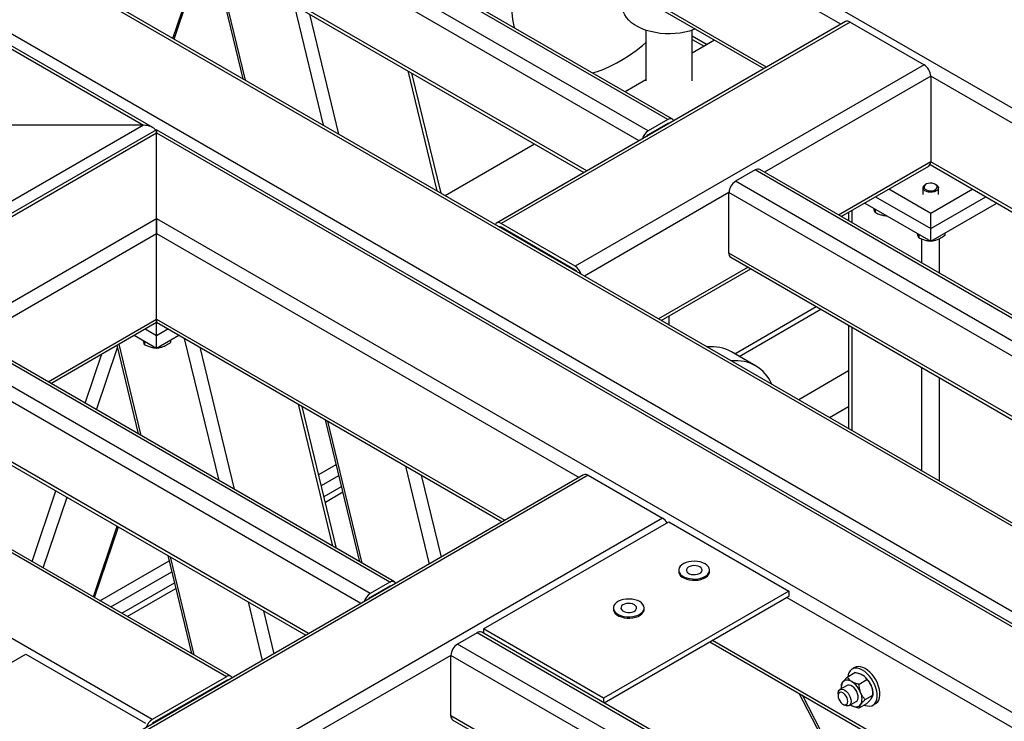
# Model space of a CAD drawing. Header units: millimetres. Extents: x 0 to 841, y 0 to 594.
# Tile 57 of 190: x 704 to 722, y 153 to 166. Entities that reach past the tile are written whole.
import ezdxf

# ---------------------------------------------------------------- set-up
doc = ezdxf.new("R2010")
doc.units = ezdxf.units.MM
doc.layers.add('TRAIT-FORT', color=4, linetype='Continuous', lineweight=25)

msp = doc.modelspace()

# ---------------------------------------------------------------- linework, layer by layer
at = {"layer": 'TRAIT-FORT', "color": 4, "linetype": 'Continuous', "lineweight": 25}
for p, q in [((706.095, 163.769), (673.235, 182.739)), ((673.235, 182.681), (705.923, 163.81)), ((735.581, 156.299), (692.347, 181.258)), ((728.995, 150.771), (682.771, 177.456)), ((728.995, 152.357), (685.518, 177.456)), ((728.995, 152.415), (685.69, 177.415)), ((718.843, 165.682), (707.378, 172.301)), ((707.367, 170.663), (717.419, 164.86)), ((717.469, 164.889), (707.378, 170.715)), ((715.641, 163.915), (704.125, 170.563)), ((715.727, 163.924), (704.211, 170.572)), ((715.277, 163.705), (703.762, 170.353)), ((715.106, 163.524), (703.64, 170.143)), ((714.136, 162.965), (703.64, 169.024)), ((703.676, 168.945), (714.086, 162.936)), ((706.47, 165.419), (707.008, 167.021)), ((706.494, 165.405), (707.032, 167.007)), ((707.224, 166.897), (707.762, 164.673)), ((707.268, 166.871), (707.806, 164.647)), ((708.713, 166.037), (709.251, 163.813)), ((709.001, 165.871), (709.539, 163.647)), ((718.929, 165.732), (712.464, 161.999)), ((719.015, 165.723), (712.55, 161.991)), ((719.015, 165.723), (720.389, 164.93)), ((715.233, 165.571), (715.233, 164.636)), ((716.09, 164.636), (716.09, 165.571)), ((716.09, 165.47), (716.37, 165.309)), ((716.09, 165.402), (716.31, 165.274)), ((716.506, 165.387), (716.09, 165.147)), ((720.389, 164.93), (713.924, 161.198)), ((710.821, 164.82), (711.359, 162.596)), ((711.437, 162.552), (710.898, 164.776)), ((715.233, 164.652), (714.849, 164.431)), ((720.51, 164.72), (717.429, 162.941)), ((720.51, 164.72), (720.51, 163.134)), ((731.369, 158.451), (720.51, 164.72)), ((715.641, 163.915), (715.277, 163.705)), ((715.641, 163.845), (715.277, 163.635)), ((715.651, 163.839), (715.641, 163.845)), ((705.923, 163.81), (659.295, 136.892)), ((706.166, 163.728), (659.366, 136.711)), ((659.537, 136.752), (706.166, 163.67)), ((705.923, 163.81), (703.176, 163.81)), ((728.924, 150.59), (706.166, 163.728)), ((706.166, 163.67), (706.166, 163.728)), ((706.166, 163.728), (706.166, 163.67)), ((706.166, 162.084), (706.166, 163.67)), ((706.166, 163.67), (728.753, 150.631)), ((713.172, 163.463), (711.515, 162.506)), ((720.51, 163.134), (718.803, 162.148)), ((729.995, 157.658), (720.51, 163.134)), ((717.257, 162.982), (716.894, 162.772)), ((728.167, 156.684), (717.257, 162.982)), ((728.253, 156.693), (717.343, 162.991)), ((718.853, 162.119), (720.474, 163.055)), ((720.499, 163.082), (729.945, 157.629)), ((727.803, 156.474), (716.894, 162.772)), ((716.772, 162.562), (714.095, 161.017)), ((716.772, 161.443), (716.772, 162.562)), ((727.632, 156.293), (716.772, 162.562)), ((720.51, 162.177), (719.732, 162.626)), ((720.367, 162.651), (720.367, 162.527)), ((720.423, 162.717), (720.409, 162.709)), ((721.288, 162.626), (720.51, 162.177)), ((720.611, 162.709), (720.597, 162.717)), ((720.653, 162.527), (720.653, 162.651)), ((719.489, 162.487), (720.51, 161.897)), ((720.51, 161.897), (721.531, 162.487)), ((718.988, 162.197), (718.988, 162.041)), ((719.055, 162.002), (719.055, 162.236)), ((719.287, 162.37), (720.51, 161.664)), ((719.481, 162.258), (719.481, 162.194)), ((720.51, 161.664), (721.733, 162.37)), ((662.285, 136.752), (706.166, 162.084)), ((706.166, 162.084), (726.005, 150.631)), ((706.166, 161.804), (706.166, 162.084)), ((706.166, 162.084), (706.166, 161.804)), ((720.51, 161.897), (720.51, 162.177)), ((712.55, 161.921), (712.54, 161.915)), ((713.924, 161.198), (712.55, 161.991)), ((713.924, 161.128), (712.55, 161.921)), ((720.51, 161.664), (720.51, 161.897)), ((702.781, 159.851), (706.166, 161.804)), ((706.166, 160.218), (706.166, 161.804)), ((706.166, 161.804), (713.995, 157.285)), ((720.289, 161.792), (720.289, 161.728)), ((720.348, 161.256), (720.348, 161.702)), ((720.517, 161.668), (720.549, 161.667)), ((720.549, 161.686), (720.549, 161.667)), ((720.672, 161.069), (720.672, 161.706)), ((720.77, 161.814), (720.77, 161.767)), ((726.662, 155.734), (716.772, 161.443)), ((716.808, 161.364), (726.612, 155.705)), ((713.924, 161.128), (713.914, 161.122)), ((717.126, 161.18), (715.469, 160.224)), ((715.519, 160.195), (717.177, 161.151)), ((716.88, 159.578), (718.391, 160.45)), ((716.964, 159.529), (718.475, 160.402)), ((704.156, 159.057), (706.166, 160.218)), ((706.166, 160.16), (706.166, 160.218)), ((706.166, 160.218), (706.166, 160.16)), ((706.166, 160.218), (712.621, 156.492)), ((715.661, 160.277), (715.661, 160.113)), ((704.206, 159.028), (706.166, 160.16)), ((705.953, 160.037), (706.166, 159.915)), ((706.166, 160.16), (712.57, 156.463)), ((706.166, 159.915), (706.166, 160.16)), ((706.166, 159.915), (706.378, 160.037)), ((718.988, 160.105), (718.988, 158.192)), ((719.055, 158.154), (719.055, 160.067)), ((710.489, 155.343), (702.61, 159.892)), ((710.575, 155.352), (702.696, 159.9)), ((705.751, 159.921), (706.166, 159.681)), ((706.166, 159.681), (706.58, 159.921)), ((706.166, 159.681), (706.166, 159.915)), ((706.426, 159.831), (706.426, 159.784)), ((706.68, 159.863), (707.317, 157.232)), ((710.126, 155.133), (702.246, 159.682)), ((705.052, 158.54), (705.44, 159.694)), ((705.43, 159.735), (705.828, 158.092)), ((705.464, 159.755), (705.872, 158.066)), ((705.945, 159.809), (705.945, 159.745)), ((706.173, 159.685), (706.204, 159.684)), ((706.204, 159.704), (706.204, 159.684)), ((706.968, 159.697), (707.605, 157.066)), ((709.954, 154.952), (702.125, 159.472)), ((704.843, 158.661), (705.15, 159.573)), ((717.267, 159.354), (716.819, 159.613)), ((720.348, 157.407), (720.348, 159.32)), ((718.988, 159.259), (718.064, 158.726)), ((720.672, 157.22), (720.672, 159.134)), ((708.788, 158.646), (709.425, 156.015)), ((709.503, 155.971), (708.866, 158.601)), ((718.635, 158.396), (718.988, 158.6)), ((708.984, 154.392), (702.125, 158.352)), ((702.161, 158.273), (708.934, 154.363)), ((709.291, 158.356), (709.928, 155.725)), ((709.336, 158.33), (709.972, 155.699)), ((707.459, 153.594), (699.58, 158.142)), ((707.544, 153.602), (699.665, 158.151)), ((709.17, 157.343), (709.491, 157.528)), ((710.78, 157.496), (711.219, 155.682)), ((714.08, 157.334), (670.442, 132.142)), ((714.166, 157.326), (670.528, 132.134)), ((706.085, 152.801), (698.206, 157.349)), ((709.22, 157.138), (709.541, 157.324)), ((711.068, 157.33), (711.437, 155.808)), ((714.166, 157.326), (715.54, 156.533)), ((709.269, 156.934), (709.59, 157.119)), ((703.859, 155.73), (704.298, 157.039)), ((704.068, 155.609), (704.508, 156.919)), ((709.294, 156.831), (709.615, 157.017)), ((715.54, 156.533), (671.901, 131.341)), ((704.995, 155.074), (705.435, 156.383)), ((705.019, 155.06), (705.459, 156.369)), ((712.227, 154.48), (715.661, 156.463)), ((715.661, 156.463), (717.884, 155.18)), ((706.372, 155.842), (706.812, 154.025)), ((706.417, 155.816), (706.857, 153.999)), ((705.118, 155.003), (706.397, 155.742)), ((705.32, 154.887), (706.446, 155.537)), ((715.842, 155.568), (715.842, 155.545)), ((716.414, 155.545), (716.414, 155.568)), ((705.521, 154.77), (706.496, 155.333)), ((710.489, 155.343), (710.126, 155.133)), ((710.489, 155.273), (710.126, 155.063)), ((710.5, 155.267), (710.489, 155.273)), ((705.622, 154.712), (706.521, 155.23)), ((717.884, 155.18), (714.449, 153.197)), ((714.459, 153.109), (717.884, 155.086)), ((717.884, 155.18), (717.884, 155.086)), ((707.861, 154.982), (708.124, 153.896)), ((717.843, 155.063), (725.713, 150.52)), ((708.149, 154.816), (708.342, 154.021)), ((714.63, 154.869), (714.63, 154.845)), ((715.201, 154.845), (715.201, 154.869)), ((712.105, 154.41), (711.742, 154.2)), ((722.207, 148.579), (712.105, 154.41)), ((722.293, 148.587), (712.191, 154.419)), ((712.227, 154.48), (712.227, 154.398)), ((714.449, 153.197), (712.227, 154.48)), ((721.843, 148.369), (711.742, 154.2)), ((716.419, 154.241), (724.288, 149.698)), ((716.469, 154.27), (724.338, 149.727)), ((699.701, 151.681), (703.741, 154.014)), ((703.741, 154.014), (705.964, 152.731)), ((711.621, 153.99), (709.246, 152.62)), ((711.621, 152.87), (711.621, 153.99)), ((721.672, 148.188), (711.621, 153.99)), ((718.965, 153.587), (719.107, 153.67)), ((719.105, 153.764), (719.054, 153.735)), ((719.247, 153.623), (719.247, 153.623)), ((707.459, 153.594), (706.085, 152.801)), ((707.459, 153.524), (706.085, 152.731)), ((707.469, 153.518), (707.459, 153.524)), ((719.186, 153.459), (719.329, 153.541)), ((718.069, 153.289), (719.738, 150.062)), ((718.793, 153.279), (718.793, 153.244)), ((718.96, 153.433), (718.828, 153.357)), ((718.853, 153.429), (718.853, 153.395)), ((719.297, 153.173), (719.439, 153.255)), ((719.439, 153.256), (719.439, 153.29)), ((714.449, 153.197), (714.449, 153.115)), ((719.806, 150.023), (718.136, 153.25)), ((718.884, 153.086), (718.914, 153.069)), ((719, 153.06), (719.131, 153.136)), ((719.026, 153.075), (719.045, 153.063)), ((719.185, 153.016), (719.328, 153.098)), ((719.44, 153.067), (719.491, 153.096)), ((719.045, 153.063), (719.045, 153.063)), ((720.702, 147.628), (711.621, 152.87)), ((711.656, 152.792), (720.652, 147.599))]:
    msp.add_line(p, q, dxfattribs=at)
at = {"layer": 'TRAIT-FORT', "color": 4, "linetype": 'Continuous', "lineweight": 25, "flags": 128}
for points in [[(712.978, 167.424), (712.955, 167.359), (712.903, 167.204), (712.858, 167.05), (712.82, 166.897), (712.788, 166.745), (712.764, 166.596), (712.746, 166.449), (712.735, 166.305), (712.732, 166.165), (712.735, 166.029), (712.746, 165.897), (712.764, 165.77), (712.788, 165.649), (712.797, 165.615)], [(716.15, 165.593), (716.123, 165.582), (716.042, 165.556), (715.957, 165.535), (715.868, 165.519), (715.777, 165.509), (715.684, 165.505), (715.592, 165.506), (715.5, 165.513), (715.41, 165.526), (715.323, 165.545), (715.239, 165.569), (715.161, 165.597), (715.089, 165.631), (715.023, 165.669), (714.965, 165.711), (714.915, 165.756), (714.874, 165.804), (714.842, 165.854), (714.819, 165.906), (714.807, 165.959), (714.804, 165.999)], [(714.244, 164.78), (714.336, 164.808), (714.454, 164.851), (714.573, 164.904), (714.692, 164.965), (714.812, 165.034), (714.931, 165.111), (715.05, 165.196), (715.168, 165.288), (715.233, 165.342)], [(720.434, 162.723), (720.409, 162.708), (720.393, 162.689), (720.387, 162.668), (720.392, 162.647), (720.408, 162.628), (720.432, 162.612), (720.464, 162.601), (720.499, 162.596), (720.536, 162.598), (720.57, 162.605), (720.599, 162.618), (720.62, 162.636), (720.631, 162.656), (720.632, 162.677), (720.621, 162.697), (720.601, 162.715), (720.573, 162.728), (720.539, 162.736), (720.502, 162.738), (720.466, 162.733), (720.434, 162.723)], [(720.611, 162.709), (720.628, 162.697), (720.646, 162.677), (720.653, 162.655), (720.649, 162.632), (720.635, 162.611), (720.612, 162.593), (720.582, 162.579), (720.546, 162.571), (720.507, 162.568), (720.468, 162.572), (720.433, 162.581), (720.403, 162.596), (720.382, 162.614), (720.369, 162.636), (720.368, 162.658), (720.376, 162.68), (720.395, 162.7), (720.409, 162.709)], [(716.33, 155.685), (716.288, 155.705), (716.24, 155.72), (716.189, 155.73), (716.135, 155.733), (716.081, 155.731), (716.028, 155.723), (715.979, 155.709), (715.936, 155.691), (715.899, 155.667), (715.871, 155.641), (715.852, 155.611), (715.843, 155.58), (715.844, 155.549), (715.856, 155.518), (715.877, 155.489), (715.908, 155.463), (715.946, 155.441), (715.991, 155.424), (716.041, 155.411), (716.094, 155.405), (716.148, 155.404), (716.202, 155.409), (716.253, 155.42), (716.299, 155.436), (716.339, 155.458), (716.372, 155.483), (716.396, 155.511), (716.41, 155.541), (716.414, 155.572), (716.407, 155.604), (716.391, 155.633), (716.365, 155.661), (716.33, 155.685)], [(716.231, 155.628), (716.199, 155.642), (716.162, 155.65), (716.123, 155.653), (716.084, 155.649), (716.048, 155.639), (716.018, 155.624), (715.996, 155.605), (715.984, 155.583), (715.983, 155.56), (715.992, 155.538), (716.012, 155.518), (716.04, 155.501), (716.074, 155.49), (716.113, 155.485), (716.153, 155.486), (716.191, 155.493), (716.224, 155.505), (716.25, 155.522), (716.267, 155.543), (716.274, 155.566), (716.27, 155.588), (716.255, 155.61), (716.231, 155.628)], [(715.842, 155.545), (715.844, 155.526), (715.856, 155.495), (715.877, 155.466), (715.908, 155.44), (715.946, 155.418), (715.991, 155.4), (716.041, 155.388), (716.094, 155.381), (716.148, 155.381), (716.202, 155.386), (716.253, 155.397), (716.299, 155.413), (716.339, 155.434), (716.372, 155.459), (716.396, 155.488), (716.41, 155.518), (716.414, 155.545)], [(715.118, 154.985), (715.076, 155.005), (715.028, 155.02), (714.976, 155.03), (714.923, 155.034), (714.868, 155.031), (714.816, 155.023), (714.767, 155.01), (714.724, 154.991), (714.687, 154.968), (714.659, 154.941), (714.64, 154.911), (714.631, 154.88), (714.632, 154.849), (714.644, 154.818), (714.665, 154.79), (714.695, 154.764), (714.734, 154.742), (714.779, 154.724), (714.829, 154.712), (714.882, 154.705), (714.936, 154.704), (714.99, 154.709), (715.041, 154.72), (715.087, 154.737), (715.127, 154.758), (715.16, 154.783), (715.183, 154.811), (715.198, 154.841), (715.201, 154.873), (715.195, 154.904), (715.178, 154.934), (715.152, 154.961), (715.118, 154.985)], [(715.019, 154.928), (714.987, 154.942), (714.95, 154.95), (714.911, 154.953), (714.872, 154.949), (714.836, 154.939), (714.806, 154.924), (714.784, 154.905), (714.772, 154.883), (714.771, 154.86), (714.78, 154.838), (714.8, 154.818), (714.828, 154.802), (714.862, 154.79), (714.901, 154.785), (714.941, 154.786), (714.978, 154.793), (715.012, 154.805), (715.038, 154.823), (715.055, 154.843), (715.061, 154.866), (715.057, 154.889), (715.043, 154.91), (715.019, 154.928)], [(714.63, 154.845), (714.632, 154.826), (714.644, 154.795), (714.665, 154.766), (714.695, 154.74), (714.734, 154.718), (714.779, 154.701), (714.829, 154.688), (714.882, 154.682), (714.936, 154.681), (714.99, 154.686), (715.041, 154.697), (715.087, 154.713), (715.127, 154.734), (715.16, 154.76), (715.183, 154.788), (715.198, 154.818), (715.201, 154.845)], [(719.519, 153.273), (719.511, 153.329), (719.496, 153.387), (719.474, 153.445), (719.446, 153.502), (719.413, 153.556), (719.375, 153.606), (719.333, 153.65), (719.289, 153.688), (719.244, 153.718), (719.2, 153.739), (719.156, 153.751), (719.115, 153.753), (719.078, 153.746), (719.045, 153.729), (719.017, 153.703), (718.996, 153.669), (718.982, 153.628), (718.976, 153.594)], [(719.569, 153.303), (719.561, 153.358), (719.546, 153.416), (719.525, 153.474), (719.497, 153.531), (719.463, 153.585), (719.425, 153.635), (719.384, 153.679), (719.34, 153.717), (719.295, 153.747), (719.25, 153.768), (719.207, 153.78), (719.166, 153.782), (719.128, 153.775), (719.105, 153.764)], [(719.046, 153.506), (719.021, 153.518), (718.996, 153.527), (718.972, 153.532), (718.95, 153.532), (718.929, 153.528), (718.91, 153.52), (718.893, 153.508), (718.879, 153.492)], [(719.131, 153.136), (719.147, 153.15), (719.16, 153.174), (719.166, 153.205), (719.164, 153.241), (719.155, 153.28), (719.139, 153.319), (719.117, 153.356), (719.09, 153.388), (719.061, 153.414), (719.03, 153.432), (719.001, 153.44), (718.974, 153.439), (718.96, 153.433)], [(718.793, 153.279), (718.794, 153.296), (718.801, 153.325), (718.816, 153.348), (718.837, 153.361), (718.863, 153.365), (718.892, 153.359), (718.922, 153.344), (718.952, 153.32), (718.979, 153.289), (719.002, 153.253), (719.02, 153.214), (719.031, 153.175), (719.035, 153.138), (719.035, 153.138)], [(718.975, 153.138), (718.971, 153.17), (718.96, 153.203), (718.943, 153.236), (718.922, 153.265), (718.897, 153.287), (718.871, 153.302), (718.846, 153.308), (718.824, 153.305), (718.807, 153.292), (718.796, 153.271), (718.793, 153.244), (718.796, 153.212), (718.807, 153.179), (718.824, 153.146), (718.846, 153.118), (718.87, 153.095), (718.896, 153.08), (718.921, 153.074), (718.943, 153.077), (718.96, 153.09), (718.971, 153.111), (718.975, 153.138)], [(719.279, 153.07), (719.295, 153.063), (719.338, 153.052), (719.379, 153.049), (719.417, 153.057), (719.45, 153.073), (719.477, 153.099), (719.498, 153.133), (719.512, 153.174), (719.519, 153.221), (719.519, 153.273)], [(719.491, 153.096), (719.5, 153.102), (719.528, 153.128), (719.549, 153.162), (719.563, 153.203), (719.57, 153.25), (719.569, 153.303)], [(719.035, 153.138), (719.031, 153.106), (719.02, 153.08), (719.002, 153.062), (718.979, 153.053), (718.951, 153.054), (718.921, 153.065), (718.914, 153.069)], [(719.045, 153.063), (719.07, 153.05), (719.094, 153.042), (719.118, 153.037), (719.141, 153.037), (719.162, 153.041), (719.181, 153.049), (719.197, 153.061), (719.211, 153.077)]]:
    msp.add_lwpolyline(points, dxfattribs=at)
at = {"layer": 'TRAIT-FORT', "color": 4, "linetype": 'Continuous', "lineweight": 25}
for centre, radius, start, end in [((718.965, 165.653), 0.0862, 54.3824, 114.3071), ((720.247, 164.708), 0.263, 2.6055, 57.3945), ((715.688, 163.858), 0.0739, 31.4558, 129.7085), ((715.668, 163.806), 0.0473, 81.0531, 124.1615), ((715.421, 163.482), 0.265, 122.6962, 163.029), ((715.34, 163.535), 0.118, 121.6608, 144.2411), ((720.428, 163.123), 0.0822, 304.0564, 7.2558), ((717.307, 162.912), 0.0862, 65.6929, 125.6176), ((717.036, 162.55), 0.263, 122.6055, 177.3945), ((712.503, 161.934), 0.0739, 50.2915, 148.5442), ((712.523, 161.882), 0.0473, 55.8385, 98.9469), ((716.856, 161.433), 0.0845, 173.7012, 234.9867), ((713.781, 160.975), 0.265, 16.971, 57.3038), ((713.862, 161.027), 0.118, 35.7589, 58.3392), ((716.452, 158.947), 0.761, 61.1514, 96.0771), ((716.905, 158.726), 0.723, 23.2662, 96.7392), ((714.116, 157.256), 0.0862, 54.3824, 114.3071), ((715.409, 156.323), 0.247, 28.8568, 58.0454), ((710.536, 155.286), 0.0739, 31.4558, 129.7085), ((710.516, 155.234), 0.0473, 81.0531, 124.1615), ((710.269, 154.91), 0.265, 122.6962, 163.029), ((710.188, 154.962), 0.118, 121.6608, 144.2411), ((712.156, 154.34), 0.0862, 65.6929, 125.6176), ((711.884, 153.978), 0.263, 122.6055, 177.3945), ((719.022, 153.272), 0.417, 20.1487, 57.2473), ((707.506, 153.537), 0.0739, 31.4558, 129.7085), ((707.485, 153.484), 0.0473, 81.0531, 124.1615), ((719.037, 153.396), 0.185, 148.8801, 187.4841), ((718.82, 153.155), 0.417, 20.1487, 57.2473), ((718.991, 153.188), 0.247, 333.2254, 26.4973), ((719.087, 153.284), 0.353, 1.0939, 21.9246), ((706.228, 152.578), 0.265, 122.6962, 163.029), ((711.705, 152.861), 0.0845, 173.7012, 234.9867)]:
    msp.add_arc(centre, radius, start, end, dxfattribs=at)
msp.add_ellipse((705.923, 163.67), major_axis=(0.242, 0), ratio=0.577382, start_param=0.358365, end_param=1.570796, dxfattribs=at)
msp.add_ellipse((705.923, 163.67), major_axis=(0.242, 0), ratio=0.577382, start_param=0.358365, end_param=1.570796, dxfattribs=at)
for points, knots in [([(719.481, 162.194), (719.477, 162.203), (719.47, 162.221), (719.463, 162.249), (719.459, 162.268), (719.458, 162.271)], [0, 0, 0, 0, 0.455303, 0.920479, 1, 1, 1, 1]), ([(719.481, 162.194), (719.503, 162.184), (719.549, 162.163), (719.616, 162.144), (719.665, 162.135), (719.69, 162.135), (719.694, 162.135)], [0, 0, 0, 0, 0.322566, 0.652127, 0.93299, 1, 1, 1, 1]), ([(720.289, 161.728), (720.285, 161.737), (720.279, 161.755), (720.271, 161.782), (720.267, 161.802), (720.266, 161.805)], [0, 0, 0, 0, 0.4553028, 0.9204786, 1, 1, 1, 1]), ([(720.289, 161.728), (720.311, 161.718), (720.357, 161.696), (720.424, 161.677), (720.473, 161.669), (720.498, 161.668), (720.502, 161.668)], [0, 0, 0, 0, 0.322566, 0.652127, 0.93299, 1, 1, 1, 1]), ([(720.77, 161.767), (720.742, 161.747), (720.695, 161.714), (720.628, 161.685), (720.582, 161.673), (720.556, 161.668), (720.549, 161.667)], [0, 0, 0, 0, 0.385549, 0.637642, 0.896546, 1, 1, 1, 1]), ([(705.945, 159.745), (705.941, 159.754), (705.934, 159.772), (705.927, 159.799), (705.923, 159.819), (705.922, 159.822)], [0, 0, 0, 0, 0.455303, 0.920479, 1, 1, 1, 1]), ([(705.945, 159.745), (705.967, 159.735), (706.013, 159.714), (706.08, 159.695), (706.129, 159.686), (706.154, 159.686), (706.158, 159.686)], [0, 0, 0, 0, 0.322566, 0.652127, 0.93299, 1, 1, 1, 1]), ([(706.426, 159.784), (706.397, 159.764), (706.351, 159.731), (706.283, 159.702), (706.238, 159.69), (706.212, 159.686), (706.204, 159.684)], [0, 0, 0, 0, 0.385549, 0.637642, 0.896546, 1, 1, 1, 1]), ([(719.248, 153.622), (719.246, 153.623), (719.23, 153.632), (719.197, 153.647), (719.15, 153.661), (719.119, 153.667), (719.107, 153.67)], [0, 0, 0, 0, 0.048369, 0.39933, 0.762965, 1, 1, 1, 1]), ([(719.329, 153.541), (719.322, 153.552), (719.309, 153.572), (719.282, 153.6), (719.259, 153.615), (719.248, 153.622)], [0, 0, 0, 0, 0.370457, 0.681018, 1, 1, 1, 1]), ([(718.853, 153.43), (718.854, 153.437), (718.855, 153.451), (718.867, 153.473), (718.877, 153.488), (718.879, 153.492)], [0, 0, 0, 0, 0.432385, 0.879554, 1, 1, 1, 1]), ([(718.879, 153.492), (718.891, 153.506), (718.914, 153.536), (718.948, 153.57), (718.965, 153.587)], [0, 0, 0, 0, 0.504, 1, 1, 1, 1]), ([(718.965, 153.587), (718.969, 153.58), (718.98, 153.563), (719.003, 153.536), (719.028, 153.516), (719.044, 153.507), (719.046, 153.506)], [0, 0, 0, 0, 0.2370392, 0.5890192, 0.9516306, 1, 1, 1, 1]), ([(719.046, 153.506), (719.058, 153.499), (719.084, 153.486), (719.132, 153.47), (719.167, 153.463), (719.186, 153.459)], [0, 0, 0, 0, 0.30999, 0.629546, 1, 1, 1, 1]), ([(719.212, 153.299), (719.204, 153.325), (719.188, 153.377), (719.187, 153.431), (719.186, 153.459)], [0, 0, 0, 0, 0.504, 1, 1, 1, 1]), ([(719.329, 153.541), (719.343, 153.525), (719.373, 153.494), (719.4, 153.449), (719.411, 153.421), (719.414, 153.415)], [0, 0, 0, 0, 0.432385, 0.879554, 1, 1, 1, 1]), ([(719.297, 153.173), (719.282, 153.188), (719.253, 153.22), (719.226, 153.265), (719.214, 153.293), (719.212, 153.299)], [0, 0, 0, 0, 0.432385, 0.879554, 1, 1, 1, 1]), ([(719.413, 153.194), (719.421, 153.207), (719.437, 153.232), (719.439, 153.248), (719.439, 153.255)], [0, 0, 0, 0, 0.504, 1, 1, 1, 1]), ([(719.414, 153.415), (719.422, 153.389), (719.438, 153.337), (719.439, 153.282), (719.439, 153.255)], [0, 0, 0, 0, 0.504, 1, 1, 1, 1]), ([(719.211, 153.077), (719.203, 153.064), (719.187, 153.039), (719.186, 153.024), (719.185, 153.016)], [0, 0, 0, 0, 0.504, 1, 1, 1, 1]), ([(719.297, 153.173), (719.282, 153.158), (719.252, 153.128), (719.225, 153.096), (719.214, 153.081), (719.211, 153.077)], [0, 0, 0, 0, 0.432385, 0.879554, 1, 1, 1, 1]), ([(719.328, 153.098), (719.342, 153.113), (719.372, 153.143), (719.399, 153.175), (719.411, 153.191), (719.413, 153.194)], [0, 0, 0, 0, 0.432385, 0.879554, 1, 1, 1, 1]), ([(719.045, 153.063), (719.057, 153.057), (719.083, 153.043), (719.131, 153.028), (719.166, 153.02), (719.185, 153.016)], [0, 0, 0, 0, 0.3099902, 0.6295459, 1, 1, 1, 1])]:
    msp.add_open_spline(points, degree=3, knots=knots, dxfattribs=at)

doc.saveas('drawing.dxf')
